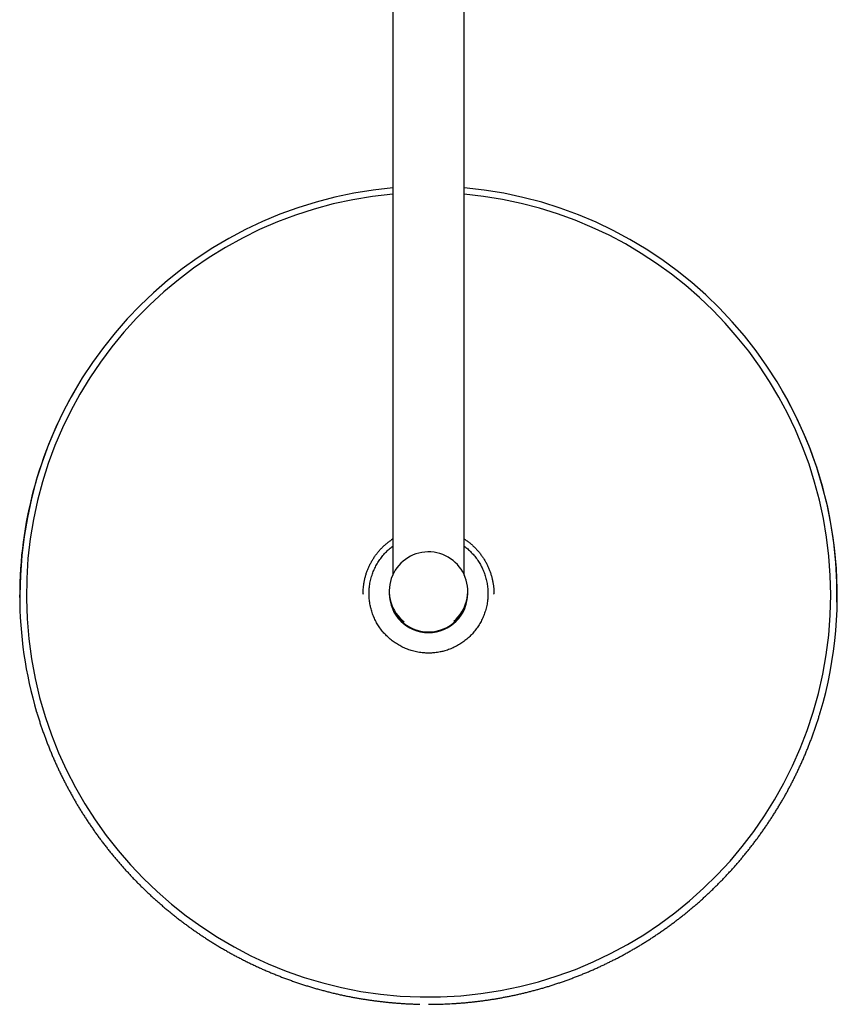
# Model space of a CAD drawing. Header units: millimetres. Extents: x 8 to 1764, y 12 to 2805.
# Tile 3 of 26: x 772 to 1022, y 847 to 1148. Entities that reach past the tile are written whole.
import ezdxf

# ---------------------------------------------------------------- set-up
doc = ezdxf.new("R2010")
doc.units = ezdxf.units.MM

msp = doc.modelspace()

# ---------------------------------------------------------------- linework, layer by layer
at = {"color": 7, "linetype": 'Continuous', "lineweight": 30}
for p, q in [((886.47, 1313.4), (886.47, 977.96)), ((908.37, 977.96), (908.37, 1313.4)), ((789.25, 1034.33), (789.17, 1034.19)), ((1005.67, 1034.19), (1005.59, 1034.33)), ((908.76, 988.7), (908.37, 988.97)), ((877.42, 972.24), (877.42, 972.16)), ((885.42, 973.05), (885.42, 972.56)), ((885.42, 972.54), (885.42, 972.36)), ((909.42, 972.56), (909.42, 973.05)), ((909.42, 972.36), (909.42, 972.54)), ((917.42, 972.16), (917.42, 972.24)), ((772.53, 970.06), (772.52, 971.9)), ((877.42, 972.16), (877.42, 972.19)), ((894.06, 961.04), (893.99, 961.04)), ((893.99, 960.92), (893.99, 961.04)), ((900.85, 961.04), (900.78, 961.04)), ((900.85, 961.04), (900.85, 960.92))]:
    msp.add_line(p, q, dxfattribs=at)
for centre, radius, start, end in [((897.41, 971.89), 124.89, 95.0249, 179.9961), ((897.43, 971.89), 124.89, 358.9677, 84.9753), ((897.43, 971.92), 122.96, 95.1133, 0.0041), ((897.43, 971.92), 122.96, 0.0039, 84.8962), ((897.38, 971.71), 124.96, 149.9984, 179.9998), ((897.45, 971.71), 124.96, 343.3445, 30.0018), ((897.42, 973.05), 12, 310.1228, 231.7004), ((897.42, 972.56), 12, 180.0044, 270.0043), ((897.42, 972.54), 12, 179.9622, 253.4078), ((897.42, 972.36), 12, 180.007, 359.993), ((897.42, 972.56), 12, 269.9955, 359.9958), ((897.42, 972.54), 12, 286.5922, 0.0378), ((897.38, 971.71), 124.96, 180, 196.5704)]:
    msp.add_arc(centre, radius, start, end, dxfattribs=at)
msp.add_ellipse((897.42, 972.61), major_axis=(0, 12.21), ratio=0.982994, start_param=2.955535, end_param=3.327651, dxfattribs=at)
for points, knots in [([(877.53, 974.39), (877.58, 974.73), (877.66, 975.43), (877.86, 976.45), (878.1, 977.47), (878.4, 978.47), (878.75, 979.46), (879.16, 980.42), (879.61, 981.36), (880.11, 982.28), (880.66, 983.17), (881.25, 984.03), (881.89, 984.86), (882.57, 985.65), (883.29, 986.41), (884.05, 987.13), (884.85, 987.81), (885.51, 988.32), (885.92, 988.6), (886.04, 988.68)], [0, 0, 0, 0, 0.060925, 0.12185, 0.182775, 0.2437, 0.304625, 0.36555, 0.426475, 0.4874, 0.548325, 0.60925, 0.670175, 0.7311, 0.792025, 0.85295, 0.913875, 0.9748, 1, 1, 1, 1]), ([(886.47, 988.97), (886.39, 988.92), (886.24, 988.83), (886.1, 988.73), (886.04, 988.68)], [0, 0, 0, 0, 0.554135, 1, 1, 1, 1]), ([(908.77, 988.7), (908.91, 988.6), (909.35, 988.31), (910.03, 987.77), (910.83, 987.09), (911.59, 986.37), (912.31, 985.61), (912.98, 984.82), (913.62, 983.98), (914.21, 983.12), (914.76, 982.23), (915.25, 981.31), (915.7, 980.37), (916.1, 979.4), (916.45, 978.42), (916.75, 977.41), (916.99, 976.4), (917.18, 975.37), (917.32, 974.33), (917.4, 973.29), (917.41, 972.59), (917.42, 972.24)], [0, 0, 0, 0, 0.027411, 0.081443, 0.135476, 0.189509, 0.243542, 0.297574, 0.351607, 0.40564, 0.459673, 0.513705, 0.567738, 0.621771, 0.675804, 0.729836, 0.783869, 0.837902, 0.891935, 0.945967, 1, 1, 1, 1]), ([(879.34, 974.22), (879.38, 974.5), (879.45, 975.07), (879.6, 975.91), (879.8, 976.74), (880.02, 977.53), (880.27, 978.29), (880.54, 979), (880.83, 979.7), (881.16, 980.4), (881.53, 981.09), (881.92, 981.76), (882.34, 982.42), (882.79, 983.06), (883.26, 983.67), (883.75, 984.25), (884.26, 984.82), (884.81, 985.37), (885.38, 985.9), (885.93, 986.37), (886.3, 986.65), (886.47, 986.78)], [0, 0, 0, 0, 0.057239, 0.114805, 0.172371, 0.230259, 0.281509, 0.332782, 0.384033, 0.436101, 0.488169, 0.540997, 0.593826, 0.646895, 0.698226, 0.749578, 0.800907, 0.853079, 0.905251, 0.958218, 1, 1, 1, 1]), ([(908.37, 986.77), (908.52, 986.65), (908.87, 986.39), (909.4, 985.94), (909.97, 985.43), (910.52, 984.88), (911.04, 984.31), (911.55, 983.71), (912.03, 983.09), (912.48, 982.45), (912.89, 981.81), (913.27, 981.17), (913.63, 980.51), (913.96, 979.82), (914.26, 979.12), (914.54, 978.4), (914.78, 977.67), (914.99, 976.93), (915.18, 976.17), (915.33, 975.41), (915.45, 974.63), (915.53, 973.85), (915.59, 973.06), (915.59, 972.54), (915.6, 972.27)], [0, 0, 0, 0, 0.033485, 0.078784, 0.124401, 0.170017, 0.216668, 0.263319, 0.310336, 0.357354, 0.401877, 0.446401, 0.491222, 0.536044, 0.581825, 0.627605, 0.673727, 0.719848, 0.766148, 0.812469, 0.858769, 0.905839, 0.952931, 1, 1, 1, 1]), ([(879.24, 972.27), (879.24, 972.56), (879.25, 973.02), (879.29, 973.67), (879.33, 974.04), (879.34, 974.22)], [0, 0, 0, 0, 0.435039, 0.717386, 1, 1, 1, 1]), ([(895.47, 954.2), (895.19, 954.24), (894.62, 954.31), (893.79, 954.46), (892.95, 954.65), (892.16, 954.88), (891.4, 955.13), (890.69, 955.39), (889.99, 955.69), (889.29, 956.02), (888.61, 956.38), (887.93, 956.78), (887.27, 957.2), (886.63, 957.65), (886.02, 958.12), (885.44, 958.6), (884.87, 959.12), (884.32, 959.66), (883.79, 960.23), (883.29, 960.83), (882.81, 961.45), (882.36, 962.09), (881.95, 962.73), (881.56, 963.37), (881.21, 964.04), (880.88, 964.73), (880.57, 965.42), (880.3, 966.14), (880.06, 966.87), (879.86, 967.55), (879.71, 968.18), (879.57, 968.82), (879.45, 969.52), (879.34, 970.3), (879.28, 971.02), (879.25, 971.68), (879.24, 972.08), (879.24, 972.27)], [0, 0, 0, 0, 0.031943, 0.064069, 0.096196, 0.128501, 0.157046, 0.185591, 0.214332, 0.243074, 0.272443, 0.301812, 0.331398, 0.360984, 0.389577, 0.41817, 0.446963, 0.475755, 0.505201, 0.534646, 0.564322, 0.593999, 0.622108, 0.650217, 0.678805, 0.707418, 0.73603, 0.764616, 0.793733, 0.822851, 0.844767, 0.866684, 0.896202, 0.925733, 0.955251, 0.977625, 1, 1, 1, 1]), ([(915.6, 972.27), (915.59, 971.99), (915.59, 971.52), (915.55, 970.87), (915.51, 970.51), (915.49, 970.32)], [0, 0, 0, 0, 0.435043, 0.717389, 1, 1, 1, 1]), ([(915.49, 970.32), (915.46, 970.04), (915.39, 969.48), (915.23, 968.64), (915.04, 967.81), (914.82, 967.01), (914.57, 966.26), (914.3, 965.55), (914, 964.84), (913.67, 964.15), (913.31, 963.46), (912.92, 962.78), (912.49, 962.12), (912.04, 961.49), (911.57, 960.88), (911.08, 960.29), (910.57, 959.72), (910.03, 959.18), (909.46, 958.65), (908.86, 958.14), (908.23, 957.66), (907.6, 957.21), (906.96, 956.8), (906.31, 956.42), (905.65, 956.06), (904.97, 955.74), (904.27, 955.43), (903.55, 955.16), (902.81, 954.91), (902.13, 954.72), (901.51, 954.56), (900.87, 954.43), (900.16, 954.3), (899.39, 954.2), (898.67, 954.14), (898.01, 954.1), (897.62, 954.1), (897.42, 954.1)], [0, 0, 0, 0, 0.0319432, 0.0640685, 0.096194, 0.1284996, 0.1571183, 0.1857493, 0.214368, 0.2434432, 0.2725182, 0.3020171, 0.3315162, 0.3611502, 0.3898068, 0.4184755, 0.4471316, 0.4762593, 0.5053867, 0.5349587, 0.5645309, 0.5942467, 0.6224064, 0.6505779, 0.6787378, 0.7073363, 0.7359346, 0.7649845, 0.7940483, 0.8230989, 0.8449854, 0.866872, 0.8963486, 0.9258384, 0.9553146, 0.9776574, 1, 1, 1, 1]), ([(895.2, 960.61), (895.12, 960.63), (894.95, 960.66), (894.71, 960.72), (894.48, 960.77), (894.28, 960.83), (894.15, 960.87), (894.07, 960.89), (894.02, 960.91), (893.99, 960.92), (893.99, 960.92), (893.99, 960.92)], [0, 0, 0, 0, 0.167751, 0.33623, 0.503676, 0.67001, 0.785436, 0.843943, 0.90227, 0.972054, 1, 1, 1, 1]), ([(900.85, 960.92), (900.84, 960.92), (900.83, 960.91), (900.77, 960.89), (900.68, 960.86), (900.57, 960.83), (900.42, 960.79), (900.24, 960.74), (899.98, 960.68), (899.77, 960.64), (899.64, 960.61)], [0, 0, 0, 0, 0.073322, 0.162646, 0.23764, 0.312831, 0.447977, 0.583845, 0.719618, 1, 1, 1, 1]), ([(897.42, 954.1), (897.13, 954.1), (896.67, 954.11), (896.02, 954.15), (895.65, 954.18), (895.47, 954.2)], [0, 0, 0, 0, 0.43504, 0.717386, 1, 1, 1, 1]), ([(777.62, 936.07), (777.64, 935.98), (777.79, 935.48), (778.07, 934.59), (778.44, 933.39), (778.83, 932.2), (779.24, 931.02), (779.65, 929.83), (780.08, 928.65), (780.51, 927.48), (780.96, 926.31), (781.43, 925.14), (781.9, 923.98), (782.38, 922.82), (782.88, 921.67), (783.39, 920.52), (783.91, 919.38), (784.44, 918.25), (784.98, 917.11), (785.54, 915.99), (786.1, 914.87), (786.68, 913.75), (787.27, 912.64), (787.87, 911.54), (788.48, 910.44), (789.1, 909.35), (789.73, 908.26), (790.37, 907.18), (791.03, 906.11), (791.69, 905.05), (792.37, 903.99), (793.06, 902.93), (793.75, 901.89), (794.46, 900.85), (795.18, 899.81), (795.91, 898.79), (796.65, 897.77), (797.4, 896.76), (798.16, 895.76), (798.93, 894.76), (799.71, 893.77), (800.5, 892.79), (801.3, 891.82), (802.11, 890.86), (802.93, 889.9), (803.76, 888.95), (804.6, 888.01), (805.45, 887.08), (806.3, 886.16), (807.17, 885.24), (808.05, 884.33), (808.94, 883.44), (809.83, 882.55), (810.74, 881.67), (811.65, 880.8), (812.57, 879.94), (813.51, 879.08), (814.45, 878.24), (815.4, 877.41), (816.35, 876.58), (817.32, 875.77), (818.3, 874.96), (819.28, 874.17), (820.27, 873.38), (821.27, 872.61), (822.28, 871.84), (823.29, 871.08), (824.32, 870.34), (825.35, 869.6), (826.39, 868.88), (827.43, 868.16), (828.49, 867.46), (829.55, 866.76), (830.62, 866.08), (831.7, 865.41), (832.78, 864.74), (833.87, 864.09), (834.97, 863.45), (836.07, 862.82), (837.18, 862.2), (838.3, 861.6), (839.43, 861), (840.56, 860.42), (841.7, 859.84), (842.84, 859.28), (843.99, 858.73), (845.15, 858.19), (846.31, 857.66), (847.48, 857.14), (848.65, 856.64), (849.84, 856.15), (851.02, 855.66), (852.21, 855.19), (853.41, 854.74), (854.62, 854.29), (855.83, 853.86), (857.04, 853.44), (858.26, 853.03), (859.49, 852.63), (860.72, 852.24), (861.96, 851.87), (863.2, 851.51), (864.45, 851.16), (865.7, 850.83), (866.96, 850.5), (868.22, 850.19), (869.49, 849.89), (870.77, 849.61), (872.05, 849.34), (873.3, 849.09), (874.5, 848.85), (875.66, 848.64), (876.82, 848.44), (877.99, 848.26), (879.15, 848.08), (880.32, 847.91), (881.49, 847.76), (882.65, 847.61), (883.82, 847.48), (884.99, 847.36), (886.16, 847.24), (887.32, 847.14), (888.49, 847.06), (889.65, 846.98), (890.8, 846.91), (891.94, 846.86), (893.05, 846.81), (893.98, 846.78), (894.54, 846.77), (894.74, 846.77)], [0, 0, 0, 0, 0.001909, 0.009864, 0.017819, 0.025776, 0.033734, 0.041692, 0.049651, 0.057612, 0.065573, 0.073535, 0.081498, 0.089462, 0.097427, 0.105393, 0.11336, 0.121327, 0.129296, 0.137266, 0.145237, 0.153209, 0.161182, 0.169155, 0.17713, 0.185106, 0.193083, 0.201062, 0.209041, 0.217021, 0.225003, 0.232985, 0.240969, 0.248954, 0.25694, 0.264928, 0.272916, 0.280906, 0.288897, 0.29689, 0.304883, 0.312878, 0.320875, 0.328872, 0.336872, 0.344872, 0.352874, 0.360878, 0.368883, 0.376889, 0.384897, 0.392907, 0.400918, 0.408931, 0.416946, 0.424962, 0.432981, 0.441001, 0.449023, 0.457046, 0.465072, 0.4731, 0.48113, 0.489161, 0.497195, 0.505232, 0.51327, 0.521311, 0.529354, 0.5374, 0.545449, 0.5535, 0.561553, 0.56961, 0.577669, 0.585732, 0.593797, 0.601866, 0.609938, 0.618014, 0.626093, 0.634176, 0.642263, 0.650354, 0.658449, 0.666548, 0.674653, 0.682762, 0.690876, 0.698995, 0.70712, 0.715251, 0.723388, 0.731531, 0.739682, 0.74784, 0.756005, 0.764179, 0.772362, 0.780554, 0.788757, 0.79697, 0.805195, 0.813433, 0.821684, 0.829951, 0.838234, 0.846535, 0.854856, 0.863199, 0.870691, 0.878182, 0.88567, 0.893157, 0.90064, 0.90812, 0.915596, 0.923067, 0.930532, 0.937989, 0.945436, 0.952869, 0.960282, 0.967668, 0.975011, 0.982282, 0.989416, 0.996244, 1, 1, 1, 1]), ([(897.42, 846.74), (897.84, 846.74), (898.44, 846.74), (899.32, 846.75), (900.08, 846.77), (900.99, 846.79), (901.94, 846.82), (902.94, 846.86), (903.98, 846.91), (905.04, 846.97), (906.12, 847.04), (907.22, 847.12), (908.33, 847.21), (909.45, 847.32), (910.58, 847.43), (911.72, 847.56), (912.86, 847.69), (914.01, 847.84), (915.17, 848), (916.33, 848.17), (917.49, 848.36), (918.65, 848.55), (919.81, 848.76), (920.98, 848.98), (922.14, 849.21), (923.31, 849.45), (924.48, 849.7), (925.65, 849.96), (926.81, 850.24), (927.98, 850.53), (929.14, 850.83), (930.31, 851.14), (931.47, 851.46), (932.63, 851.8), (933.79, 852.14), (934.94, 852.5), (936.09, 852.87), (937.25, 853.25), (938.39, 853.64), (939.54, 854.05), (940.68, 854.46), (941.82, 854.89), (942.96, 855.33), (944.09, 855.78), (945.22, 856.24), (946.34, 856.71), (947.47, 857.19), (948.58, 857.69), (949.7, 858.19), (950.8, 858.71), (951.91, 859.24), (953.01, 859.78), (954.1, 860.33), (955.19, 860.89), (956.28, 861.46), (957.35, 862.04), (958.43, 862.63), (959.5, 863.24), (960.56, 863.85), (961.62, 864.48), (962.67, 865.12), (963.71, 865.76), (964.75, 866.42), (965.79, 867.09), (966.81, 867.77), (967.83, 868.45), (968.85, 869.15), (969.85, 869.86), (970.85, 870.58), (971.85, 871.31), (972.83, 872.05), (973.81, 872.8), (974.79, 873.56), (975.75, 874.32), (976.71, 875.1), (977.66, 875.89), (978.6, 876.69), (979.54, 877.49), (980.47, 878.31), (981.38, 879.13), (982.3, 879.97), (983.2, 880.81), (984.09, 881.66), (984.98, 882.53), (985.86, 883.4), (986.73, 884.28), (987.59, 885.16), (988.44, 886.06), (989.29, 886.97), (990.12, 887.88), (990.95, 888.8), (991.76, 889.73), (992.57, 890.67), (993.37, 891.62), (994.16, 892.57), (994.94, 893.54), (995.71, 894.51), (996.47, 895.49), (997.22, 896.47), (997.96, 897.47), (998.69, 898.47), (999.42, 899.47), (1000.13, 900.49), (1000.83, 901.51), (1001.52, 902.54), (1002.2, 903.58), (1002.88, 904.62), (1003.54, 905.67), (1004.19, 906.73), (1004.83, 907.79), (1005.46, 908.86), (1006.08, 909.94), (1006.69, 911.02), (1007.28, 912.11), (1007.87, 913.21), (1008.45, 914.31), (1009.01, 915.42), (1009.57, 916.53), (1010.11, 917.65), (1010.64, 918.77), (1011.16, 919.9), (1011.67, 921.03), (1012.17, 922.17), (1012.66, 923.32), (1013.14, 924.46), (1013.6, 925.62), (1014.05, 926.78), (1014.49, 927.94), (1014.92, 929.11), (1015.34, 930.28), (1015.75, 931.46), (1016.15, 932.64), (1016.53, 933.82), (1016.87, 934.91), (1017.08, 935.6), (1017.17, 935.9)], [0, 0, 0, 0, 0.007955, 0.011198, 0.016581, 0.022177, 0.028186, 0.034463, 0.040949, 0.047599, 0.05438, 0.061266, 0.068239, 0.075286, 0.082394, 0.089556, 0.096764, 0.104012, 0.111295, 0.11861, 0.125953, 0.133321, 0.140712, 0.148123, 0.155554, 0.163001, 0.170464, 0.177942, 0.185433, 0.192937, 0.200452, 0.207978, 0.215514, 0.22306, 0.230614, 0.238177, 0.245748, 0.253326, 0.260911, 0.268503, 0.276101, 0.283705, 0.291315, 0.29893, 0.30655, 0.314176, 0.321806, 0.329441, 0.33708, 0.344723, 0.35237, 0.360021, 0.367676, 0.375334, 0.382996, 0.390661, 0.39833, 0.406001, 0.413675, 0.421353, 0.429033, 0.436716, 0.444401, 0.452089, 0.45978, 0.467473, 0.475168, 0.482866, 0.490566, 0.498268, 0.505972, 0.513678, 0.521386, 0.529097, 0.536809, 0.544523, 0.552238, 0.559956, 0.567675, 0.575396, 0.583119, 0.590843, 0.598569, 0.606296, 0.614026, 0.621756, 0.629488, 0.637222, 0.644956, 0.652693, 0.66043, 0.668169, 0.67591, 0.683652, 0.691395, 0.699139, 0.706884, 0.714631, 0.722379, 0.730128, 0.737878, 0.74563, 0.753383, 0.761136, 0.768891, 0.776647, 0.784404, 0.792162, 0.799922, 0.807682, 0.815443, 0.823205, 0.830969, 0.838733, 0.846498, 0.854265, 0.862032, 0.8698, 0.877569, 0.885339, 0.893111, 0.900883, 0.908656, 0.916429, 0.924204, 0.93198, 0.939756, 0.947534, 0.955312, 0.963091, 0.970871, 0.978652, 0.986434, 0.994217, 1, 1, 1, 1])]:
    msp.add_open_spline(points, degree=3, knots=knots, dxfattribs=at)
msp.add_open_spline([(877.42, 972.24), (877.42, 972.48), (877.43, 972.96), (877.46, 973.68), (877.51, 974.15), (877.53, 974.39)], degree=3, dxfattribs=at)

doc.saveas('drawing.dxf')
